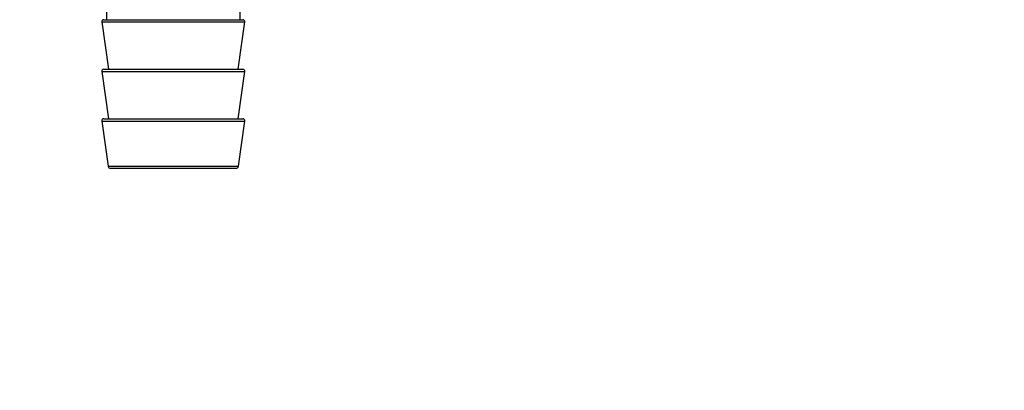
# Model space of a CAD drawing. Header units: millimetres. Extents: x 226 to 1023, y 71 to 732.
# Tile 70 of 110: x 436.46 to 446.4, y 671.71 to 675.45. Entities that reach past the tile are written whole.
import ezdxf

# ---------------------------------------------------------------- set-up
doc = ezdxf.new("R2010")
doc.units = ezdxf.units.MM
doc.layers.add('1', color=7, linetype='CONTINUOUS', true_color=0xffffff)
doc.layers.add('TOP', color=7, linetype='CONTINUOUS', true_color=0xffffff)
doc.styles.add('iso-1', font='isocp.shx')
doc.dimstyles.get("Standard").update_dxf_attribs({"dimtxt": 0.18, "dimasz": 0.18, "dimexe": 0.18, "dimexo": 0.0625, "dimgap": 0.09, "dimtad": 0, "dimtih": 1, "dimtoh": 1, "dimdec": 4, "dimzin": 0, "dimdsep": 46, "dimtxsty": 'Standard', "dimcen": 0.09, "dimadec": 0, "dimazin": 0, "dimtfac": 1, "dimtdec": 4, "dimtofl": 0, "dimtmove": 0, "dimatfit": 3, "dimfxl": 1, "dimtolj": 1, "dimtzin": 0, "dimarcsym": 0})

# ---------------------------------------------------------------- blocks, each defined once
blk = doc.blocks.new('DimnDraft3D5')
at = {"layer": 'TOP', "color": 2, "linetype": 'Continuous', "transparency": 16777216}
for p, q in [((241.659, 608.5641), (241.659, 728.5682)), ((474.1097, 704.5642), (474.1097, 728.5682)), ((241.659, 726.5682), (474.1097, 726.5682))]:
    blk.add_line(p, q, dxfattribs=at)
for points in [[(241.659, 726.5682), (245.159, 727.029), (245.1591, 726.1074), (241.659, 726.5682)], [(474.1097, 726.5682), (470.6097, 726.1074), (470.6097, 727.029), (474.1097, 726.5682)]]:
    blk.add_solid(points, dxfattribs=at)
at = {"layer": 'TOP', "color": 2, "linetype": 'Continuous', "transparency": 16777216, "insert": (354.3208, 727.1393), "char_height": 3.5, "attachment_point": 7, "line_spacing_factor": 0.963855, "style": 'iso-1'}
blk.add_mtext('\\W01.000;\\fisocp.shx,bigfont.shx;2325 ', dxfattribs=at)

msp = doc.modelspace()

# ---------------------------------------------------------------- linework, layer by layer
at = {"layer": '1', "color": 7, "linetype": 'Continuous'}
for p, q in [((437.3347, 676.1442), (437.3347, 675.4492)), ((438.6847, 675.4492), (438.6847, 676.1442)), ((437.2879, 675.4264), (437.355, 674.9492)), ((437.3077, 675.4492), (438.7117, 675.4492)), ((438.6644, 674.9492), (438.7315, 675.4264)), ((437.2879, 674.9264), (437.355, 674.4492)), ((437.3077, 674.9492), (438.7117, 674.9492)), ((438.6644, 674.4492), (438.7315, 674.9264)), ((437.2879, 674.4264), (437.352, 673.9707)), ((437.3077, 674.4492), (438.7117, 674.4492)), ((438.6675, 673.9707), (438.7315, 674.4264)), ((437.3767, 673.9492), (438.6427, 673.9492))]:
    msp.add_line(p, q, dxfattribs=at)
at = {"layer": '1', "color": 252, "linetype": 'Continuous'}
for p, q in [((437.2879, 675.4264), (438.7315, 675.4264)), ((437.2879, 674.9264), (438.7315, 674.9264)), ((437.2879, 674.4264), (438.7315, 674.4264)), ((437.352, 673.9707), (438.6675, 673.9707))]:
    msp.add_line(p, q, dxfattribs=at)
at = {"layer": '1', "color": 7, "linetype": 'Continuous'}
for centre, radius, start, end in [((437.3077, 675.4292), 0.02, 90, 188), ((438.7117, 675.4292), 0.02, 352, 90), ((437.3077, 674.9292), 0.02, 90, 188), ((438.7117, 674.9292), 0.02, 352, 90), ((437.3077, 674.4292), 0.02, 90, 188), ((438.7117, 674.4292), 0.02, 352, 90), ((437.3767, 673.9742), 0.025, 188, 270), ((438.6427, 673.9742), 0.025, 270, 352)]:
    msp.add_arc(centre, radius, start, end, dxfattribs=at)

# ---------------------------------------------------------------- dimensions: what is measured, and where the dimension line sits
at = {"layer": 'TOP', "color": 2, "linetype": 'Continuous', "lineweight": -3}
dim = msp.add_linear_dim(base=(474.1097, 726.5682), p1=(241.659, 608.5641), p2=(474.1097, 704.5642), text='\\C2;2325', dimstyle='Standard', override={"dimtxt": 3.5, "dimasz": 3.5, "dimexe": 2, "dimexo": 0, "dimgap": 1.75, "dimtad": 1, "dimtih": 0, "dimdec": 0, "dimzin": 8, "dimtxsty": 'iso-1', "dimsah": 1, "dimclrd": 2, "dimclre": 2, "dimclrt": 2, "dimtm": -0.003937, "dimtdec": 2, "dimtofl": 1, "dimtmove": 0}, dxfattribs=at)
dim.commit()
dim.dimension.update_dxf_attribs({"geometry": 'DimnDraft3D5', "text_midpoint": (357.8844, 726.5682), "dimtype": 160})

doc.saveas('drawing.dxf')
